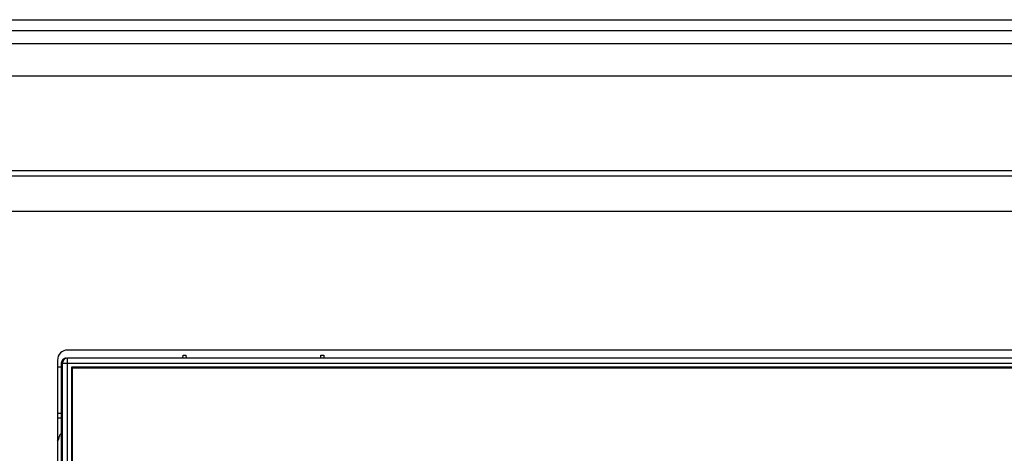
# Model space of a CAD drawing. Header units: millimetres. Extents: x 0 to 1500, y 0 to 1200.
# Tile 17 of 26: x 524 to 622, y 774 to 817. Entities that reach past the tile are written whole.
import ezdxf

# ---------------------------------------------------------------- set-up
doc = ezdxf.new("R2010")
doc.units = ezdxf.units.MM
doc.header["$LTSCALE"] = 82.5
doc.layers.add('00_COMPONENTS', color=7, linetype='CONTINUOUS')

msp = doc.modelspace()

# ---------------------------------------------------------------- linework, layer by layer
at = {"layer": '00_COMPONENTS', "color": 7, "linetype": 'CONTINUOUS'}
for p, q in [((434.178, 816.98), (662.978, 816.98)), ((635.278, 815.88), (461.878, 815.88)), ((461.578, 811.38), (635.578, 811.38)), ((668.598, 801.392), (428.598, 801.392)), ((461.578, 801.98), (635.578, 801.98)), ((658.098, 784.092), (529.098, 784.092)), ((540.578, 783.28), (540.583, 783.58)), ((540.583, 783.58), (540.873, 783.58)), ((540.873, 783.58), (540.878, 783.28)), ((554.278, 783.28), (554.283, 783.58)), ((554.283, 783.58), (554.573, 783.58)), ((554.573, 783.58), (554.578, 783.28)), ((528.098, 783.092), (528.098, 772.592)), ((528.473, 782.78), (528.473, 604.815)), ((528.578, 604.78), (528.578, 782.78)), ((658.078, 783.28), (529.078, 783.28)), ((529.478, 782.38), (529.478, 695.18)), ((657.678, 782.38), (529.478, 782.38)), ((529.578, 695.28), (529.578, 782.28)), ((657.578, 782.28), (529.578, 782.28))]:
    msp.add_line(p, q, dxfattribs=at)
at = {"layer": '00_COMPONENTS', "color": 9, "linetype": 'CONTINUOUS'}
for p, q in [((635.578, 814.58), (460.578, 814.58)), ((668.598, 797.892), (428.598, 797.892)), ((528.473, 782.78), (658.683, 782.78)), ((529.078, 694.912), (529.078, 783.28))]:
    msp.add_line(p, q, dxfattribs=at)
at = {"layer": '00_COMPONENTS', "color": 3, "linetype": 'CONTINUOUS'}
msp.add_line((528.473, 782.4), (528.098, 782.4), dxfattribs=at)
at = {"layer": '00_COMPONENTS', "color": 7, "linetype": 'CONTINUOUS'}
for centre, radius, start, end in [((529.098, 783.092), 1, 90, 180), ((529.078, 782.78), 0.5, 90, 180), ((528.578, 773.78), 4, 91.50649, 96.89892), ((528.578, 775.48), 0.3, 110.89596, 180), ((527.596, 775.48), 0.681, 317.55085, 360)]:
    msp.add_arc(centre, radius, start, end, dxfattribs=at)
at = {"layer": '00_COMPONENTS', "color": 9, "linetype": 'CONTINUOUS'}
msp.add_arc((528.578, 773.78), 3.545, 91.71622, 97.85937, dxfattribs=at)
at = {"layer": '00_COMPONENTS', "color": 7, "linetype": 'CONTINUOUS'}
msp.add_ellipse((528.974, 782.78), major_axis=(0.501, 0), ratio=0.99863, start_param=1.570796, end_param=3.141593, dxfattribs=at)

doc.saveas('drawing.dxf')
